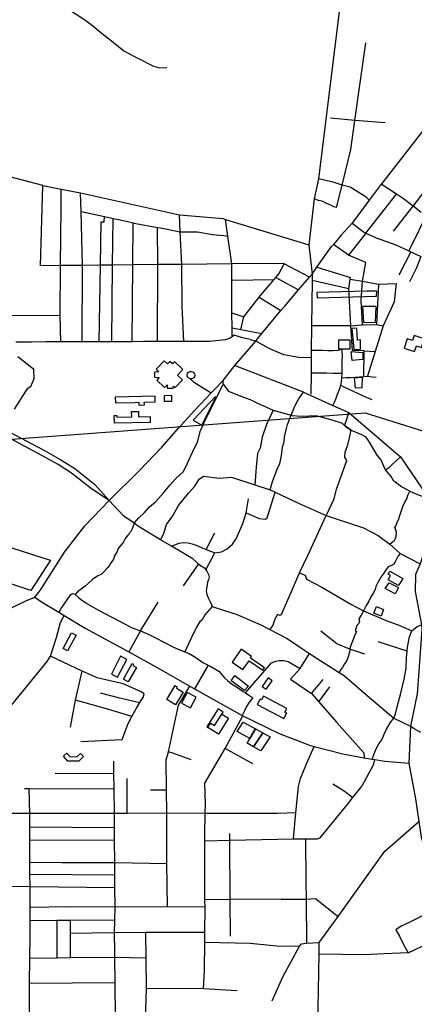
# Model space of a CAD drawing. Header units: millimetres. Extents: x 664923 to 767831, y 3118803 to 3207600.
# Tile 143 of 256: x 693428 to 694133, y 3165853 to 3167614. Entities that reach past the tile are written whole.
import ezdxf

# ---------------------------------------------------------------- set-up
doc = ezdxf.new("R2010")
doc.units = ezdxf.units.MM
for name, color, linetype in [('buildings', 5, 'Continuous'), ('parks', 8, 'Continuous'), ('railways', 4, 'Continuous'), ('roads_2', 2, 'Continuous'), ('roads_3', 3, 'Continuous'), ('water', 7, 'Continuous')]:
    doc.layers.add(name, color=color, linetype=linetype)

msp = doc.modelspace()

# ---------------------------------------------------------------- linework, layer by layer
at = {"layer": 'buildings'}
for points in [[(694136.82, 3167030.3), (694145.79, 3167027.39), (694150.9, 3167043.02), (694132.98, 3167048.83), (694129.98, 3167039.65), (694120.26, 3167042.81), (694114.86, 3167026.31), (694133.53, 3167020.27), (694136.82, 3167030.3)], [(694040.97, 3167006.1), (694022.04, 3167004.26), (694020.26, 3167020.1), (694041.29, 3167018.64), (694040.97, 3167006.1)], [(693705.27, 3166955.55), (693718.65, 3166969.28), (693709.6, 3166978), (693719.28, 3166987.94), (693704.77, 3167001.93), (693700.89, 3166997.94), (693696.11, 3167002.55), (693691.73, 3166998.04), (693686.13, 3167003.44), (693671.42, 3166988.34), (693676.22, 3166983.72), (693668.51, 3166983.08), (693668.5, 3166973.96), (693677.07, 3166973.72), (693672.52, 3166969.04), (693686.4, 3166955.65), (693691.11, 3166960.49), (693691.26, 3166954.47), (693701.99, 3166954.65), (693702.81, 3166957.92), (693705.27, 3166955.55)], [(693598.44, 3166938.49), (693598.73, 3166928.12), (693633.55, 3166929.08), (693640.63, 3166929.28), (693640.77, 3166924.29), (693650.47, 3166924.55), (693650.34, 3166929.54), (693669.8, 3166930.08), (693669.51, 3166940.44), (693598.44, 3166938.49)], [(693686.04, 3166931.19), (693699.68, 3166931.58), (693699.4, 3166941.49), (693685.77, 3166941.11), (693686.04, 3166931.19)], [(693777, 3166938.89), (693737.8, 3166897.27), (693753.43, 3166888.65), (693778.51, 3166938.3), (693777, 3166938.89)], [(693660.84, 3166893.32), (693596.85, 3166891.99), (693596.56, 3166905.87), (693601.13, 3166905.97), (693601.19, 3166902.57), (693627.95, 3166903.13), (693627.75, 3166912.84), (693639.81, 3166913.09), (693640.01, 3166903.37), (693660.63, 3166903.8), (693660.84, 3166893.32)], [(693353.93, 3166687.88), (693468.97, 3166651.09), (693482.43, 3166646.79), (693447.59, 3166592.59), (693378.22, 3166615.19), (693371.3, 3166605.42), (693291.31, 3166635.42), (693289.3, 3166693.59), (693353.93, 3166687.88)], [(694112.53, 3166614.41), (694104.99, 3166601.51), (694086.61, 3166612.1), (694090.81, 3166619.3), (694086.32, 3166621.88), (694089.66, 3166627.6), (694112.53, 3166614.41)], [(694104.93, 3166598.05), (694099.08, 3166586.73), (694080.82, 3166596.34), (694088.26, 3166606.65), (694104.93, 3166598.05)], [(694078.39, 3166559.02), (694073.67, 3166547.01), (694060.66, 3166552.08), (694065.37, 3166564.08), (694078.39, 3166559.02)], [(693505.22, 3166489.14), (693520.28, 3166517.08), (693528.26, 3166512.82), (693513.2, 3166484.88), (693505.22, 3166489.14)], [(693826.66, 3166451.19), (693837.87, 3166467.23), (693862.44, 3166450.26), (693865.31, 3166454.38), (693840.1, 3166471.78), (693842.31, 3166474.95), (693823.57, 3166487.88), (693807.3, 3166464.57), (693826.66, 3166451.19)], [(693602.39, 3166437.83), (693618.83, 3166469.59), (693608.03, 3166475.12), (693591.59, 3166443.35), (693602.39, 3166437.83)], [(693621.74, 3166429.48), (693612.96, 3166434.37), (693628.62, 3166462.19), (693631.16, 3166460.77), (693629.95, 3166458.61), (693636.18, 3166455.14), (693621.74, 3166429.48)], [(693812.37, 3166440.76), (693836.81, 3166421.85), (693829.33, 3166413.9), (693805.43, 3166431.25), (693812.37, 3166440.76)], [(693868.19, 3166416.04), (693879.09, 3166431.39), (693871.82, 3166436.49), (693860.93, 3166421.14), (693868.19, 3166416.04)], [(693719.78, 3166410.86), (693706.26, 3166388.31), (693698.66, 3166392.82), (693690.4, 3166397.73), (693705.34, 3166422.62), (693709.31, 3166420.25), (693707.91, 3166417.91), (693719.78, 3166410.86)], [(693727.3, 3166410.45), (693717.01, 3166391.04), (693732.7, 3166382.81), (693742.99, 3166402.22), (693727.3, 3166410.45)], [(693852.41, 3166388.65), (693899.78, 3166363.85), (693905.01, 3166373.74), (693901.85, 3166375.39), (693905.28, 3166381.88), (693863.31, 3166403.84), (693859.88, 3166397.35), (693857.63, 3166398.54), (693852.41, 3166388.65)], [(693789.08, 3166371.84), (693791.33, 3166375.4), (693782.34, 3166380.99), (693762.13, 3166348.88), (693763.93, 3166347.75), (693768.92, 3166355.68), (693776.11, 3166351.21), (693789.08, 3166371.84)], [(693801.17, 3166364.39), (693783.26, 3166335.61), (693763.93, 3166347.75), (693768.92, 3166355.68), (693776.11, 3166351.21), (693789.08, 3166371.84), (693801.17, 3166364.39)], [(693816.57, 3166340.44), (693826.96, 3166357.03), (693848.95, 3166345.37), (693838.94, 3166328.3), (693816.57, 3166340.44)], [(693845.84, 3166313.18), (693834.14, 3166319.55), (693838.94, 3166328.3), (693848.95, 3166345.37), (693862.34, 3166338.27), (693845.84, 3166313.18)], [(693859.03, 3166306.02), (693845.84, 3166313.18), (693862.34, 3166338.27), (693875.57, 3166331.25), (693859.03, 3166306.02)], [(693505.93, 3166296.7), (693512.03, 3166301.91), (693517.46, 3166295.61), (693529.93, 3166295.31), (693536.28, 3166301.46), (693541.88, 3166295.73), (693533.1, 3166287.23), (693513.69, 3166287.7), (693505.93, 3166296.7)]]:
    msp.add_lwpolyline(points, close=True, dxfattribs=at)
at = {"layer": 'parks'}
for points in [[(694065.86, 3167119.01), (694065.97, 3167127.8), (694047.65, 3167127.88), (693958.74, 3167125.94), (693959.36, 3167115.88), (694065.86, 3167119.01)], [(694042.23, 3167072.42), (694063.75, 3167071.99), (694064.85, 3167100.72), (694040.45, 3167100.58), (694042.23, 3167072.42)], [(694037.01, 3167023.52), (694036.72, 3167040.74), (694031.48, 3167040.39), (694030.34, 3167061.78), (694021.69, 3167061.11), (694024.92, 3167024.36), (694037.01, 3167023.52)], [(693997.92, 3167024.98), (694018.77, 3167025.17), (694018.62, 3167040.43), (693997.77, 3167040.24), (693997.92, 3167024.98)], [(694040.72, 3166973.47), (694025.62, 3166972.44), (694027.57, 3166955.12), (694039.98, 3166955.53), (694040.72, 3166973.47)]]:
    msp.add_lwpolyline(points, close=True, dxfattribs=at)
at = {"layer": 'railways'}
for points in [[(691123.32, 3166692.72), (694045.35, 3166910.55)], [(694045.35, 3166910.55), (694689.52, 3166708.14), (694811.14, 3166696.75), (694959.69, 3166687.39), (695119.82, 3166712.5), (695226.38, 3166734.12), (695543.78, 3166781.26)]]:
    msp.add_lwpolyline(points, dxfattribs=at)
at = {"layer": 'roads_2'}
for points in [[(693931.19, 3169101.5), (693953.22, 3168469.28), (694005.23, 3168243.61), (694008.39, 3168179.99), (694022.31, 3168099.83), (694017.84, 3167785.58), (693999.19, 3167632.75), (693962.12, 3167329.22), (693954.41, 3167293.27), (693944.48, 3167211.22), (693950.45, 3167158.71), (693950.25, 3167147.02), (693949.24, 3167066.16), (693948.69, 3167022.17), (693948.64, 3167008.71), (693948.55, 3166981.45), (693948.42, 3166943.87)], [(693454.71, 3166581.03), (693463.94, 3166592.91), (693507.69, 3166661.35), (693544.22, 3166708.37), (693587.38, 3166753.68), (693640.53, 3166806.19), (693682.44, 3166849.4), (693711.02, 3166882.51), (693740.58, 3166915.33), (693770.18, 3166946.29), (693776.66, 3166953.06), (693791.41, 3166968.02), (693812.42, 3166995.31), (693849.63, 3167038.83), (693852.47, 3167042.14), (693860.65, 3167052.07), (693894.6, 3167093.27), (693901.4, 3167101.51), (693926.21, 3167130.43), (693945.54, 3167153), (693950.45, 3167158.71)], [(693934.88, 3166947.22), (693811.87, 3166994.92)], [(693934.88, 3166947.22), (693987.32, 3166923.88), (694016.06, 3166911.01), (694108.44, 3166831.79), (694157.9, 3166758.87)], [(694157.9, 3166758.87), (694156.99, 3166725.86), (694157.22, 3166683.61), (694143.71, 3166640.24), (694135.58, 3166621.49), (694134.52, 3166590.67), (694145.78, 3166531.6), (694146.43, 3166523.12), (694141.04, 3166448.25), (694138.15, 3166408.18), (694126.15, 3166350.17), (694123.69, 3166284.2)], [(693454.71, 3166581.03), (693466.31, 3166572.43), (693497.63, 3166553.71), (693506.96, 3166548.13), (693544.86, 3166525.48), (693622.44, 3166483.3), (693672.01, 3166455.54), (693731.59, 3166421.89), (693740.06, 3166417.11), (693825.35, 3166369.42), (693826.43, 3166368.59), (693891.49, 3166337.05), (693945.64, 3166316.09), (693954.25, 3166313.82), (694005.48, 3166300.33), (694043.36, 3166293.55), (694058, 3166291.17), (694062.78, 3166290.4), (694080.61, 3166287.5), (694123.69, 3166284.2)]]:
    msp.add_lwpolyline(points, dxfattribs=at)
at = {"layer": 'roads_3'}
for points in [[(695378.49, 3168625.58), (695294.55, 3168537.35), (695240.06, 3168490.27), (695192.51, 3168453.7), (695121.37, 3168396.37), (695074.25, 3168365.13), (694981.99, 3168289.44), (694838.78, 3168157.53), (694701.49, 3168025.42), (694581.73, 3167907.44), (694459.73, 3167791.28), (694381.14, 3167710.06), (694318.5, 3167635.29), (694283.62, 3167593.65), (694163.34, 3167433.59), (694154.66, 3167422.48), (694075.09, 3167320.66), (694073.97, 3167319.17), (694052.6, 3167290.79), (694021.79, 3167249.86), (694002.14, 3167227.92), (693988.85, 3167211.56), (693984.92, 3167207.85)], [(693617.71, 3168264.48), (693618.29, 3167945.05), (693618.06, 3167799.93), (693616.07, 3167793.64), (693608.76, 3167791.95), (693417.67, 3167789.83), (693419.63, 3167701.62), (693464.55, 3167664.62), (693493.66, 3167645.82), (693545.7, 3167612.2), (693557.48, 3167602.89), (693569.62, 3167593.29), (693594.59, 3167573.32), (693613.76, 3167557.99), (693631.76, 3167548.38), (693640.99, 3167543.69), (693665.62, 3167531.19), (693677.23, 3167527.21), (693690.86, 3167527.95)], [(693994.08, 3167277.56), (694003.9, 3167317.42), (694019.6, 3167381.16), (694026.94, 3167433.09), (694046.6, 3167572.14)], [(694080.98, 3167429.16), (694026.94, 3167433.09), (693983.47, 3167437.32)], [(693469.05, 3167317.14), (693398.87, 3167335.55), (693381.03, 3167340.22), (693290.92, 3167363.79), (693163.32, 3167401.35), (693103.15, 3167422.8), (693052.08, 3167348.17), (693045.68, 3167340.76)], [(694052.6, 3167290.79), (694047.14, 3167295.92), (694018.21, 3167314.24), (694003.9, 3167317.42), (693988.16, 3167322.88), (693962.12, 3167329.22)], [(693400.9, 3167085.02), (693499.65, 3167084.83), (693500.27, 3167173.85), (693501.72, 3167276.97), (693501.82, 3167310.58)], [(693945.54, 3167153), (693900.36, 3167176.87), (693899.01, 3167177.59), (693806.66, 3167176.72), (693717.46, 3167175.89), (693674.46, 3167175.49), (693629.86, 3167175.07), (693593.75, 3167174.74), (693572.16, 3167174.52), (693540.14, 3167174.23), (693500.27, 3167173.85), (693464.6, 3167173.52), (693469.05, 3167317.14)], [(693469.05, 3167317.14), (693501.82, 3167310.58), (693536.43, 3167303.64), (693713.39, 3167264.29), (693791.16, 3167257.75), (693795.28, 3167256.5), (693944.48, 3167211.22)], [(694145.69, 3167268.59), (694130.89, 3167280.2), (694114.06, 3167293.38), (694101.41, 3167301.52), (694073.97, 3167319.17)], [(694130.89, 3167280.2), (694150.58, 3167306), (694152.91, 3167307.34), (694161.62, 3167320.28)], [(693540.14, 3167174.23), (693537.38, 3167270.78), (693536.43, 3167303.64)], [(693994.08, 3167277.56), (693989.48, 3167279.1), (693984.89, 3167281.43), (693979.6, 3167283.43), (693974.84, 3167285.7), (693968.23, 3167288.72), (693961.91, 3167290.44), (693954.41, 3167293.27)], [(694046.34, 3167231.99), (694101.41, 3167301.52)], [(693537.38, 3167270.78), (693579.06, 3167261.6), (693594.65, 3167258.17), (693610.18, 3167254.75), (693630.17, 3167250.29), (693635.2, 3167249.16), (693674.08, 3167242.19), (693679.14, 3167241.28), (693714.78, 3167234.03), (693745.63, 3167234.03), (693772.47, 3167229.51), (693792.7, 3167227.76), (693799.55, 3167226.6)], [(694096.13, 3167235.14), (694130.89, 3167280.2)], [(693569.64, 3167037.49), (693572.16, 3167174.52), (693573.23, 3167252.31), (693578.74, 3167252.14), (693579.06, 3167261.6)], [(693592.27, 3167037.58), (693593.75, 3167174.74), (693594.65, 3167258.17)], [(693717.46, 3167175.89), (693714.78, 3167234.03), (693713.39, 3167264.29)], [(693806.66, 3167176.72), (693799.55, 3167226.6), (693795.28, 3167256.5)], [(694123.67, 3167199.95), (694138.72, 3167230.38), (694145.29, 3167245.09), (694154.7, 3167263.45)], [(693628.74, 3167037.7), (693629.86, 3167175.07), (693630.17, 3167250.29)], [(693674.13, 3167037.87), (693674.46, 3167175.49), (693674.08, 3167242.19)], [(694021.79, 3167249.86), (694044.22, 3167232.97), (694046.34, 3167231.99), (694064.84, 3167223.41), (694100.21, 3167210.94), (694123.67, 3167199.95), (694126.84, 3167198.46), (694144.89, 3167190.02)], [(694046.34, 3167231.99), (694015.77, 3167192.31), (693988.85, 3167211.56)], [(693950.45, 3167158.71), (693959.09, 3167171.01), (693984.92, 3167207.85)], [(694040.68, 3167146.01), (694046.43, 3167179.25), (694015.77, 3167192.31)], [(694126.84, 3167198.46), (694105.57, 3167156.74)], [(694144.89, 3167190.02), (694137.09, 3167170.06), (694124.39, 3167144.53)], [(693539.54, 3167037.39), (693540.14, 3167174.23)], [(693720.8, 3167038.04), (693718.19, 3167100.99), (693717.46, 3167175.89)], [(693807.27, 3167046.54), (693807.19, 3167062.52), (693807.06, 3167089.4), (693806.79, 3167147.6), (693806.66, 3167176.72)], [(693807.06, 3167089.4), (693828.17, 3167082.45), (693855.99, 3167117.56), (693857.72, 3167119.74), (693882.55, 3167149.02), (693885.52, 3167152.52), (693891.17, 3167159.18), (693900.36, 3167176.87)], [(693959.09, 3167171.01), (694019.2, 3167152.26)], [(693806.79, 3167147.6), (693882.55, 3167149.02)], [(693885.52, 3167152.52), (693926.21, 3167130.43)], [(694015.87, 3167132.11), (693950.25, 3167147.02)], [(694022.41, 3167022.07), (694019.8, 3167065.79), (694015.87, 3167132.11), (694018.77, 3167149.61), (694019.2, 3167152.26)], [(694018.77, 3167149.61), (694040.68, 3167146.01), (694069.37, 3167140.48), (694100.82, 3167142.04), (694097.44, 3167108.84), (694077.43, 3167065.96), (694063.13, 3167019.91), (694049.5, 3166976.07)], [(694040.48, 3167068.13), (694038.36, 3167111.52), (694040.68, 3167146.01)], [(694069.37, 3167140.48), (694065.73, 3167068.43)], [(693855.99, 3167117.56), (693894.6, 3167093.27)], [(693500.96, 3167037.25), (693499.65, 3167084.83)], [(693823.13, 3167059.4), (693828.17, 3167082.45)], [(693807.19, 3167062.52), (693823.13, 3167059.4), (693860.65, 3167052.07)], [(694019.8, 3167065.79), (693949.24, 3167066.16)], [(694019.8, 3167065.79), (694040.48, 3167068.13), (694065.73, 3167068.43), (694077.43, 3167065.96)], [(693839.84, 3167041.5), (693824.04, 3167044.9), (693810.85, 3167049.38), (693807.27, 3167046.54), (693804.12, 3167044.05), (693795.77, 3167041.29), (693766.96, 3167038.21), (693720.8, 3167038.04), (693674.13, 3167037.87), (693663.07, 3167037.83), (693648.93, 3167037.78), (693628.74, 3167037.7), (693616.47, 3167037.67), (693594.87, 3167037.59), (693592.27, 3167037.58), (693577.03, 3167037.52), (693569.64, 3167037.49), (693557.06, 3167037.45), (693546.07, 3167037.41), (693539.54, 3167037.39), (693528.76, 3167037.35), (693500.96, 3167037.25), (693475.76, 3167037.16), (693448.48, 3167037.06), (693420.67, 3167036.95)], [(693839.84, 3167041.5), (693849.63, 3167038.83)], [(693948.64, 3167008.71), (693926.98, 3167009.44), (693899.61, 3167014.2), (693874.78, 3167024.75), (693849.63, 3167038.83)], [(694004.03, 3166981.06), (694004.16, 3166989.42), (694004.06, 3166995.68), (694003.93, 3167003.25), (694004.57, 3167011.61), (694004.43, 3167020.49), (694003.59, 3167023.6), (693996.27, 3167022.17), (693987.36, 3167021.5), (693978.71, 3167021.36), (693968.99, 3167021.72), (693962.43, 3167021.87), (693954.55, 3167022.01), (693948.69, 3167022.17)], [(694043.54, 3167021.29), (694022.41, 3167022.07)], [(694043.1, 3166975.52), (694043.54, 3167021.29), (694063.13, 3167019.91)], [(693732.62, 3166984.53), (693735.01, 3166984.54), (693737.25, 3166983.73), (693739.09, 3166982.22), (693740.28, 3166980.17), (693740.71, 3166977.84), (693740.09, 3166974.97), (693738.74, 3166973.02), (693736.79, 3166971.63), (693734.49, 3166971.01), (693732.12, 3166971.19), (693729.8, 3166972.28), (693728.15, 3166973.98), (693727.19, 3166976.15), (693727.02, 3166978.52), (693727.68, 3166980.8), (693729.07, 3166982.72), (693731.06, 3166984.05), (693732.62, 3166984.53)], [(693732.12, 3166971.19), (693738.09, 3166966.08), (693770.18, 3166946.29)], [(693987.32, 3166923.88), (693990.19, 3166929.67), (693993.23, 3166936.77), (693995.99, 3166944.13), (694000.27, 3166953.84), (694001.76, 3166960.15), (694002.98, 3166965.65), (694003.72, 3166973.22), (694003.87, 3166974.8), (694004.03, 3166981.06), (693997.48, 3166980.7), (693988.03, 3166981.06), (693976.49, 3166981.13), (693963.62, 3166981.18), (693954.18, 3166981.54), (693948.55, 3166981.45)], [(694003.72, 3166973.22), (694012.04, 3166973.37), (694019.38, 3166973.49), (694043.1, 3166975.52), (694049.5, 3166976.07), (694057.93, 3166974.65), (694064.76, 3166973.98)], [(693632.03, 3166713.06), (693640.77, 3166722.39), (693650.58, 3166732.47), (693658.82, 3166741.47), (693670.72, 3166752.11), (693685.15, 3166768.02), (693696.46, 3166781.77), (693706.77, 3166792.91), (693720.2, 3166805.67), (693727.83, 3166820.4), (693736.42, 3166840.39), (693746.06, 3166859.86), (693750.5, 3166877.16), (693757.58, 3166893.46), (693766.2, 3166911.35), (693791.44, 3166961.84)], [(693791.44, 3166961.84), (693791.41, 3166968.02)], [(693791.44, 3166961.84), (693800.81, 3166949.42), (693822.76, 3166940.23), (693839.55, 3166934.38), (693851.72, 3166928.32), (693881.02, 3166915.51), (693913.11, 3166906.39)], [(694001.76, 3166960.15), (694008.64, 3166956.34), (694047.25, 3166938.19), (694057.02, 3166934.44)], [(693875.45, 3166772.7), (693879.73, 3166787.41), (693889.29, 3166812.64), (693892.84, 3166819.48), (693895.75, 3166834.15), (693897.61, 3166848.79), (693900.6, 3166858.76), (693900.97, 3166867.64), (693903.91, 3166880.22), (693906.37, 3166889.65), (693913.11, 3166906.39), (693919.48, 3166922.24), (693926.09, 3166934.87), (693934.88, 3166947.22)], [(693881.02, 3166915.51), (693869.14, 3166889.72), (693861.39, 3166866.88), (693857.77, 3166847.51), (693852.69, 3166838.02), (693850.21, 3166813.19), (693848.08, 3166781.76)], [(694125.37, 3166770.1), (694110.25, 3166778.19), (694096.43, 3166788.4), (694091.58, 3166796.67), (694081.41, 3166808.51), (694073.23, 3166827.17), (694066.54, 3166834.89), (694060.6, 3166844.98), (694052.78, 3166857.89), (694046.85, 3166867.18), (694039.17, 3166871.24), (694020.95, 3166879.03), (694019.04, 3166880.14), (694012.21, 3166884.1), (694008.54, 3166887.77), (694005, 3166891.29), (693986.53, 3166897.51), (693973.09, 3166901.2), (693957.81, 3166904.86), (693945.22, 3166904.65), (693930.28, 3166903.63), (693915.3, 3166904.94), (693913.11, 3166906.39)], [(693975.86, 3166727.1), (693980.55, 3166736.37), (693989.91, 3166756.88), (693994.09, 3166774.18), (694001.87, 3166795.7), (694012.66, 3166825.13), (694008.88, 3166831.06), (694009.79, 3166840.21), (694014.29, 3166853.08), (694017.49, 3166865.92), (694019.4, 3166877.17), (694019.04, 3166880.14), (694008.54, 3166887.77), (694011.49, 3166895.32), (694016.06, 3166911.01)], [(693408.84, 3166876.52), (693471.92, 3166842.95), (693501.19, 3166826.25), (693525.91, 3166810.65), (693562.09, 3166782.31), (693587.38, 3166753.68), (693555.82, 3166774.8), (693520.23, 3166802.69), (693496.12, 3166817.9), (693467.17, 3166834.4), (693404.19, 3166867.93)], [(694081.41, 3166808.51), (694088.67, 3166813.33), (694094.1, 3166818.64), (694099.8, 3166823.18), (694108.44, 3166831.79)], [(693679.62, 3166683.39), (693685.3, 3166694.93), (693690.29, 3166710.68), (693701.57, 3166726.53), (693711.77, 3166744.45), (693729.25, 3166766.66), (693740.58, 3166779.38), (693748.76, 3166792.04), (693756.02, 3166797.38), (693784.42, 3166793.67), (693806.33, 3166795.56), (693848.08, 3166781.76), (693875.45, 3166772.7), (693884.67, 3166768.35), (693927.57, 3166748.11), (693975.86, 3166727.1), (694042.16, 3166704.6), (694068.82, 3166691.34), (694089.58, 3166675.67), (694107.67, 3166659.09), (694143.71, 3166640.24)], [(693699.12, 3166671.92), (693712.62, 3166677.26), (693720.21, 3166678.44), (693728.88, 3166678.05), (693738.1, 3166675.6), (693748.41, 3166671.34), (693757.91, 3166667.32), (693761.05, 3166666.13), (693776.4, 3166660.32), (693788.7, 3166661.82), (693798.59, 3166667.2), (693807.89, 3166675.45), (693815.05, 3166686.53), (693826.43, 3166712.3), (693832.67, 3166731.72), (693855.66, 3166721.66), (693866.97, 3166720.55), (693870.09, 3166722.42), (693884.67, 3166768.35)], [(694089.58, 3166675.67), (694094.33, 3166679.79), (694097.71, 3166682.2), (694098.98, 3166684.57), (694100.99, 3166690.08), (694101.13, 3166696.61), (694099.72, 3166702.85), (694097.61, 3166704.12), (694100.43, 3166707.83), (694101.91, 3166713.33), (694105.46, 3166720.69), (694107.19, 3166726.98), (694109.96, 3166734.08), (694112.7, 3166743), (694115.74, 3166749.32), (694119.55, 3166756.95), (694122.31, 3166764.3), (694125.37, 3166770.1), (694130.66, 3166767.83), (694142.01, 3166763.32), (694149.13, 3166761.09), (694154.93, 3166759.37), (694157.9, 3166758.87)], [(693737.12, 3166649.57), (693699.12, 3166671.92), (693679.62, 3166683.39), (693639.94, 3166707.19), (693632.03, 3166713.06), (693613.89, 3166725.43), (693587.38, 3166753.68)], [(693832.67, 3166731.72), (693836.72, 3166756.58)], [(693896.91, 3166552.78), (693915.65, 3166594.85), (693927.91, 3166624.61), (693942.2, 3166654.03), (693975.86, 3166727.1)], [(693632.03, 3166713.06), (693628.76, 3166703.13), (693625.45, 3166697.08), (693621.08, 3166691.52), (693615.94, 3166685.69), (693612.37, 3166678.85), (693608.26, 3166673.82), (693603.9, 3166667.75), (693601.62, 3166662.22), (693597.03, 3166654.84), (693595.03, 3166648.8), (693589.65, 3166640.88), (693587.62, 3166636.67), (693584.78, 3166633.5), (693578.34, 3166626.86), (693573.17, 3166621.56), (693567.18, 3166618.85), (693557.85, 3166612.17), (693544.66, 3166600.73), (693530.93, 3166590.06), (693526.9, 3166585.51), (693521.89, 3166586.85), (693517.39, 3166583.83), (693502.53, 3166562.18), (693499.47, 3166556.91)], [(693761.05, 3166666.13), (693776.59, 3166695.82)], [(693760.36, 3166629.66), (693776.4, 3166660.32)], [(694107.67, 3166659.09), (694104.33, 3166654.89), (694102.56, 3166650.95), (694100.87, 3166647.79), (694098.83, 3166643.84), (694096.45, 3166639.89)], [(693747.23, 3166640.38), (693719.92, 3166600.91)], [(693737.12, 3166649.57), (693743.09, 3166643.95), (693746.28, 3166641.13), (693747.23, 3166640.38), (693751.06, 3166637.29), (693757.96, 3166632.98), (693760.36, 3166629.66), (693762.26, 3166627.04), (693765.23, 3166621.61), (693766.36, 3166616.66), (693765.4, 3166611.69), (693763.62, 3166607.75), (693762.65, 3166603.03), (693761.45, 3166596.49), (693761, 3166592.04), (693762.42, 3166585.54), (693765.17, 3166578.28), (693767.34, 3166573.61), (693769.77, 3166569.48), (693771.86, 3166564.01)], [(694096.45, 3166639.89), (694091.25, 3166636.93), (694086.56, 3166634.77), (694082.45, 3166629.48), (694078.7, 3166623.93), (694073.49, 3166616.54), (694068.64, 3166608.36), (694064.41, 3166599.68), (694062.92, 3166594.43), (694059.79, 3166587.85), (694054.94, 3166580.2), (694051.63, 3166573.63), (694047.04, 3166565.72), (694042.62, 3166556.65), (694038.4, 3166548.61), (694034.06, 3166541.76), (694035.01, 3166537.59), (694034.19, 3166533.92), (694030.58, 3166529.95), (694028.57, 3166524.44), (694027.59, 3166520.76), (694029.97, 3166519.24), (694025.99, 3166511.6), (694024, 3166505.04), (694020.21, 3166496.1), (694018.47, 3166490.59), (694018.03, 3166487.57), (694017.68, 3166485.09), (694016.97, 3166480.39), (694014.71, 3166474.35), (694012.72, 3166467.78), (694008.36, 3166461.72), (694005.06, 3166455.13), (694001.97, 3166451.69), (693998.61, 3166446.22)], [(693927.91, 3166624.61), (693932.23, 3166622.54), (693938.04, 3166620.03), (693940.52, 3166613.02), (693967.56, 3166598.8), (694019.43, 3166568.34), (694042.62, 3166556.65), (694082.89, 3166539.12), (694107.18, 3166530.12), (694128.97, 3166520.85)], [(693526.9, 3166585.51), (693532.93, 3166580.43), (693540.38, 3166574.03), (693547.8, 3166569.72), (693568.19, 3166557.79), (693628.81, 3166526.16), (693643.33, 3166520.66), (693656.27, 3166515.13), (693670.56, 3166507.81), (693686.45, 3166499.46), (693702.85, 3166491.37), (693717.91, 3166484.83), (693722.83, 3166482.99), (693730.58, 3166480.08), (693742.25, 3166472.71), (693754.73, 3166464.04), (693764.29, 3166459.48), (693769.54, 3166456.98), (693783.58, 3166448.6), (693794.01, 3166436.76), (693799.34, 3166431.89), (693806.52, 3166426), (693815.26, 3166420.67), (693827.21, 3166412.25), (693831.44, 3166409.97), (693837.03, 3166405.63), (693844.46, 3166400.79), (693841.63, 3166397.35), (693837, 3166391.8), (693832.91, 3166385.2), (693828.8, 3166376.28), (693825.35, 3166369.42)], [(692340.71, 3166274.6), (692392.21, 3166283.95), (692431.9, 3166294.31), (692530.63, 3166325.47), (692632.57, 3166358.7), (692791.21, 3166406.24), (692921.33, 3166446.51), (693032.79, 3166481.02), (693119.01, 3166505.91), (693141.25, 3166513.16), (693165.93, 3166521.25), (693180.12, 3166523.91), (693208.13, 3166527.22), (693260.1, 3166532.52), (693281.75, 3166535.87), (693352.2, 3166544.55), (693381.67, 3166551.54), (693412.89, 3166561.86), (693438.49, 3166574.27), (693454.71, 3166581.03)], [(693643.33, 3166520.66), (693675.01, 3166571.97)], [(693157.18, 3166052.36), (693211.03, 3166129.67), (693257.49, 3166189.3), (693276.93, 3166214.16), (693395.22, 3166365.42), (693476.47, 3166465.95), (693482.61, 3166475.45), (693493.08, 3166508.48), (693500.51, 3166535.23), (693506.96, 3166548.13)], [(693499.47, 3166556.91), (693497.63, 3166553.71)], [(693771.86, 3166564.01), (693759.34, 3166549.88), (693753.98, 3166540.39), (693748.81, 3166536.14), (693742.94, 3166525.85), (693733.3, 3166506.38), (693722.83, 3166482.99)], [(693771.86, 3166564.01), (693784.5, 3166559.8), (693814.62, 3166550.22), (693857.66, 3166532.02), (693874.83, 3166522.95), (693905.57, 3166506.71), (693927.87, 3166492.13), (693945.92, 3166480.32), (693959.67, 3166471.33), (693998.61, 3166446.22), (694008.21, 3166440.03), (694044.71, 3166408.39), (694096.87, 3166364.36), (694126.15, 3166350.17)], [(693896.91, 3166552.78), (693893.31, 3166548.03), (693888.56, 3166549.52), (693883.97, 3166541.62), (693879.95, 3166530.59), (693874.83, 3166522.95)], [(694058, 3166291.17), (694061.15, 3166300.76), (694065.2, 3166309.69), (694069.78, 3166318.65), (694075.01, 3166325.75), (694079.46, 3166335.52), (694083.62, 3166344.7), (694089.72, 3166356.28), (694096.87, 3166364.36), (694099.33, 3166371.86), (694102.79, 3166384.46), (694108.72, 3166406.48), (694115.09, 3166434.25), (694118.43, 3166453.62), (694119.17, 3166472.95), (694120.28, 3166484.36), (694120.96, 3166491.25), (694124.84, 3166510.11), (694128.97, 3166520.85), (694138.19, 3166528.08), (694145.78, 3166531.6)], [(693643.33, 3166520.66), (693622.44, 3166483.3)], [(694044.93, 3166478.92), (694018.03, 3166487.57), (693994.51, 3166497.4), (693965.8, 3166519.89)], [(694120.28, 3166484.36), (694068.44, 3166500.98)], [(693831.44, 3166409.97), (693877.78, 3166463.62), (693885.35, 3166466.36), (693891.63, 3166467.24), (693899.75, 3166467.64), (693907.66, 3166465.94), (693928.86, 3166453.5), (693945.92, 3166480.32)], [(693536.98, 3166322.53), (693611, 3166326.19), (693621.34, 3166354.65), (693628.26, 3166367.51), (693636.3, 3166382.46), (693642.48, 3166392.43), (693648.06, 3166401.45), (693650.05, 3166407.74), (693643.68, 3166411.82), (693612.49, 3166425.92), (693566.16, 3166436.64), (693543.44, 3166446.69), (693539.45, 3166448.58), (693482.61, 3166475.45)], [(693764.29, 3166459.48), (693740.06, 3166417.11)], [(693518.2, 3166348.06), (693527.36, 3166396.77), (693539.45, 3166448.58)], [(693911.8, 3166434.33), (693928.86, 3166453.5)], [(693911.8, 3166434.33), (693949.42, 3166408.53), (693962.16, 3166393.84), (693993.82, 3166357.32), (694042.81, 3166302.59), (694043.36, 3166293.55)], [(693949.42, 3166408.53), (693970.12, 3166433.57)], [(693571.49, 3166409.5), (693603.38, 3166401.42), (693642.48, 3166392.43)], [(693690.84, 3166194.39), (693689.77, 3166236.09), (693689.56, 3166289.64), (693693.81, 3166304.3), (693711.25, 3166387.86), (693731.59, 3166421.89)], [(693962.16, 3166393.84), (693981.88, 3166420.19)], [(693628.26, 3166367.51), (693586.94, 3166379.74), (693527.36, 3166396.77)], [(693756.45, 3165880.25), (693757.73, 3165913.68), (693758.4, 3165963.9), (693758.63, 3165980.86), (693759.25, 3166026.51), (693758.79, 3166039.29), (693758.55, 3166118.35), (693758.47, 3166145.31), (693758.44, 3166156.19), (693759.25, 3166194.12), (693759.6, 3166210.91), (693758.75, 3166248.24), (693794.7, 3166310.13), (693826.43, 3166368.59)], [(694144.6, 3166338.69), (694132.95, 3166345.28), (694126.15, 3166350.17)], [(693734.39, 3166290.11), (693701.15, 3166301.83), (693693.81, 3166304.3)], [(693844.21, 3166282.79), (693794.7, 3166310.13)], [(693917.25, 3166148.53), (693921.56, 3166195.01), (693925.94, 3166242.38), (693929.91, 3166256.28), (693940.28, 3166282.89), (693954.25, 3166313.82)], [(693597.03, 3165963.65), (693596.86, 3165980.57), (693597.5, 3166002.96), (693598.17, 3166026.24), (693597.91, 3166061.47), (693597.74, 3166083.39), (693597.57, 3166106.37), (693597.28, 3166145.52), (693597.11, 3166168.48), (693596.92, 3166193.87), (693596.44, 3166237.91), (693596.14, 3166265.57), (693595.89, 3166287.31)], [(693758.47, 3166145.31), (693803.14, 3166146.05), (693917.25, 3166148.53), (693938.47, 3166148.46), (693959.95, 3166148.39), (693964.63, 3166150.29), (694015.56, 3166212.22), (694023.26, 3166222.26), (694039.7, 3166243.68), (694060.84, 3166282.14), (694062.78, 3166290.4)], [(694123.69, 3166284.2), (694135.47, 3166220.13), (694141.27, 3166179.44), (694145.28, 3166151.29), (694148.43, 3166141.8), (694157.72, 3166113.85), (694171.7, 3166079.18), (694195.66, 3166036.45), (694213, 3166003.69), (694214.79, 3166000.31), (694217.93, 3165994.26), (694253.07, 3165926.44), (694256.91, 3165917.38), (694282.18, 3165857.92), (694293.43, 3165829.44), (694304.14, 3165802.28), (694310.16, 3165787.02), (694311.96, 3165781.76), (694362.36, 3165634.56), (694397.22, 3165537.73), (694399.96, 3165530.1), (694431.78, 3165442.01)], [(693491.22, 3166265.92), (693596.14, 3166265.57)], [(693619.66, 3166194), (693619.76, 3166256.63)], [(693435.95, 3166238.72), (693444.7, 3166238.68), (693596.44, 3166237.91)], [(693444.25, 3165745.43), (693444.47, 3165812.53), (693444.52, 3165827.99), (693444.81, 3165848.55), (693445.26, 3165890.07), (693445.8, 3165934.71), (693446.28, 3165975.24), (693446.19, 3166002.06), (693446.12, 3166026.08), (693446, 3166063.4), (693445.92, 3166085.06), (693445.86, 3166106.73), (693445.72, 3166146.13), (693445.65, 3166169.62), (693445.57, 3166193.81), (693444.7, 3166238.68)], [(693661.47, 3166236.24), (693689.77, 3166236.09)], [(693987.53, 3166246.8), (694007.94, 3166234.61), (694023.26, 3166222.26)], [(693596.92, 3166193.87), (693445.57, 3166193.81), (693398.47, 3166193.78), (693353.62, 3166193.76), (693305.7, 3166193.75), (693276.93, 3166214.16)], [(693921.56, 3166195.01), (693888.61, 3166193.67), (693759.25, 3166194.12), (693690.84, 3166194.39), (693619.66, 3166194), (693596.92, 3166193.87)], [(693692.05, 3166026.81), (693690.77, 3166104.59), (693690.84, 3166194.39)], [(693959.31, 3165749.23), (693962.79, 3165942.07), (693963.18, 3165963.11), (693996.82, 3166009.91), (694080.46, 3166126.28), (694141.27, 3166179.44)], [(693597.11, 3166168.48), (693445.65, 3166169.62)], [(693597.28, 3166145.52), (693445.72, 3166146.13)], [(693804.52, 3165974.79), (693803.88, 3166039.86), (693803.14, 3166146.05), (693803.06, 3166158)], [(693938.47, 3166148.46), (693939.18, 3166071.57), (693939.55, 3166040.77), (693940.47, 3165961.88)], [(693445.86, 3166106.73), (693502.78, 3166106.36), (693597.57, 3166106.37), (693690.77, 3166104.59)], [(693597.74, 3166083.39), (693445.92, 3166085.06)], [(693355.4, 3166064.1), (693400.33, 3166063.69), (693446, 3166063.4), (693597.91, 3166061.47)], [(693894.82, 3166040.81), (693803.88, 3166039.86), (693758.79, 3166039.29)], [(693894.82, 3166040.81), (693939.55, 3166040.77), (693956.46, 3166041.83), (693996.82, 3166009.91)], [(693759.25, 3166026.51), (693692.05, 3166026.81), (693598.17, 3166026.24), (693514.94, 3166026.75), (693446.12, 3166026.08)], [(693597.5, 3166002.96), (693517.61, 3166002.49), (693493.66, 3166002.34), (693446.19, 3166002.06)], [(693493.66, 3166002.34), (693494.06, 3165935.27)], [(693517.61, 3166002.49), (693517.72, 3165979.55), (693517.94, 3165935.56)], [(694182.39, 3165973.46), (694169.95, 3165997.64), (694160.69, 3166018.37), (694140.94, 3166007.08), (694124.01, 3165998.98), (694109.54, 3165992.24), (694100, 3165985.58), (694106.62, 3165974.46), (694113.73, 3165959.43), (694122.37, 3165944.59)], [(694122.37, 3165944.59), (694182.39, 3165973.46), (694217.93, 3165994.26)], [(693758.63, 3165980.86), (693652.4, 3165981.26), (693596.86, 3165980.57), (693517.72, 3165979.55)], [(693652.4, 3165981.26), (693652.81, 3165935.26), (693653.46, 3165881.23), (693649.74, 3165748.15)], [(693597.03, 3165963.65), (693597.24, 3165936.48), (693597.59, 3165891.08), (693598.58, 3165765.21), (693598.72, 3165747.47)], [(693758.4, 3165963.9), (693839.45, 3165961.84), (693887.54, 3165957.42), (693927.71, 3165956.52)], [(693879.2, 3165859.13), (693897.9, 3165901.99), (693927.71, 3165956.52), (693931.3, 3165961.02), (693935.49, 3165961.61), (693940.47, 3165961.88), (693963.18, 3165963.11)], [(693652.81, 3165935.26), (693597.24, 3165936.48), (693517.94, 3165935.56), (693494.06, 3165935.27), (693445.8, 3165934.71)], [(694122.37, 3165944.59), (694079, 3165943.21), (694044.39, 3165941.33), (693962.79, 3165942.07)], [(693597.59, 3165891.08), (693445.26, 3165890.07)], [(693816.3, 3165876.69), (693756.45, 3165880.25), (693653.46, 3165881.23)]]:
    msp.add_lwpolyline(points, dxfattribs=at)
at = {"layer": 'water'}
msp.add_lwpolyline([(693424.24, 3167010.96), (693452.14, 3166988.98), (693452.69, 3166971.24), (693446.63, 3166956.77), (693441.18, 3166953.56), (693437.07, 3166948.27), (693417.47, 3166916.83)], dxfattribs=at)

doc.saveas('drawing.dxf')
